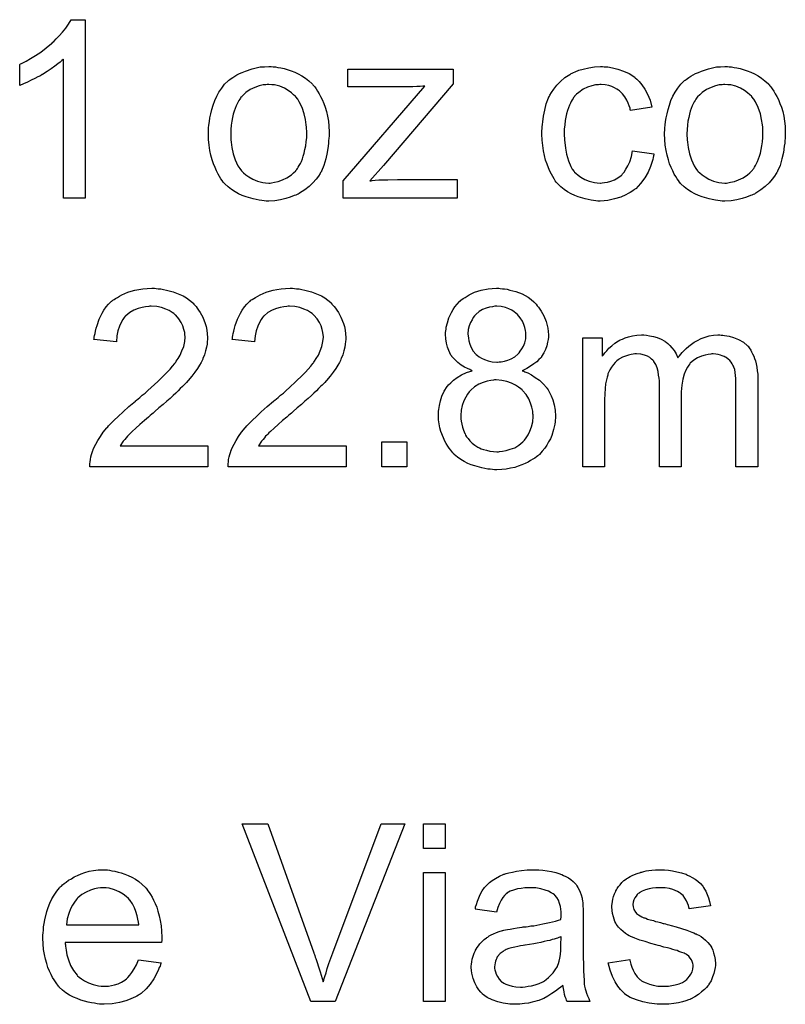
# Model space of a CAD drawing. Extents: x -2 to 8.5, y -2.9 to 5.2.
# Tile 174 of 207: x 4.816 to 5.161, y 2.696 to 3.14. Entities that reach past the tile are written whole.
import ezdxf

# ---------------------------------------------------------------- set-up
doc = ezdxf.new("R2010")
doc.units = 0
doc.layers.add('acc-ni-360-20-out-a_document', color=1, linetype='CONTINUOUS')

msp = doc.modelspace()

# ---------------------------------------------------------------- linework, layer by layer
at = {"layer": 'acc-ni-360-20-out-a_document', "color": 1}
for points in [[(4.845695, 3.059366), (4.83586, 3.059366), (4.83586, 3.12196), (4.835745, 3.121844), (4.835166, 3.121381), (4.834472, 3.120687), (4.833315, 3.119877), (4.832042, 3.118836), (4.830422, 3.117679), (4.828571, 3.116406), (4.826489, 3.115134), (4.826373, 3.115134), (4.826257, 3.115018), (4.825563, 3.114555), (4.824406, 3.113977), (4.823018, 3.113282), (4.821398, 3.112472), (4.819662, 3.111663), (4.817927, 3.110853), (4.816191, 3.110159), (4.816191, 3.119646), (4.816307, 3.119646), (4.816538, 3.119877), (4.817001, 3.119993), (4.81758, 3.12034), (4.818274, 3.120687), (4.819084, 3.12115), (4.821051, 3.122307), (4.823365, 3.12358), (4.825679, 3.1252), (4.828109, 3.127051), (4.830538, 3.129018), (4.830654, 3.129133), (4.83077, 3.129249), (4.831117, 3.129596), (4.831579, 3.129943), (4.832621, 3.1311), (4.834009, 3.132489), (4.835398, 3.134108), (4.836902, 3.13596), (4.838174, 3.137811), (4.839331, 3.139778), (4.845695, 3.139778), (4.845695, 3.059366)], [(4.930272, 3.118605), (4.931313, 3.118489), (4.93247, 3.118258), (4.933743, 3.118026), (4.935247, 3.117795), (4.938371, 3.116753), (4.93999, 3.116175), (4.94161, 3.115365), (4.94323, 3.114555), (4.94485, 3.113398), (4.946354, 3.112241), (4.947858, 3.110853), (4.947974, 3.110737), (4.948205, 3.110506), (4.948552, 3.110043), (4.949015, 3.109464), (4.949593, 3.108655), (4.950288, 3.107613), (4.950982, 3.106456), (4.951676, 3.105184), (4.95237, 3.103795), (4.953065, 3.10206), (4.953759, 3.100324), (4.954337, 3.098357), (4.9548, 3.096275), (4.955147, 3.094076), (4.955378, 3.091762), (4.955494, 3.089217), (4.955494, 3.089101), (4.955494, 3.088754), (4.955494, 3.088176), (4.955494, 3.087366), (4.955378, 3.08644), (4.955263, 3.085283), (4.955263, 3.084126), (4.955031, 3.082853), (4.954684, 3.079961), (4.95399, 3.077068), (4.95318, 3.074176), (4.952023, 3.071515), (4.952023, 3.071399), (4.951908, 3.071283), (4.951676, 3.070936), (4.951445, 3.070474), (4.950635, 3.069316), (4.949593, 3.067928), (4.948205, 3.066308), (4.94647, 3.064689), (4.944503, 3.063069), (4.942189, 3.061565), (4.942073, 3.061565), (4.941957, 3.061449), (4.94161, 3.061218), (4.941032, 3.060986), (4.940453, 3.060755), (4.939759, 3.060523), (4.938024, 3.059829), (4.936057, 3.059251), (4.933627, 3.058672), (4.931082, 3.058209), (4.928305, 3.058094), (4.927148, 3.058094), (4.926222, 3.058209), (4.925181, 3.058325), (4.924024, 3.058556), (4.922635, 3.058788), (4.921247, 3.059019), (4.918123, 3.059945), (4.916388, 3.060639), (4.914768, 3.061333), (4.913148, 3.062259), (4.911528, 3.0633), (4.910024, 3.064457), (4.90852, 3.065845), (4.908404, 3.065961), (4.908173, 3.066193), (4.907826, 3.066655), (4.907363, 3.067349), (4.906784, 3.068159), (4.906206, 3.069085), (4.905512, 3.070242), (4.904818, 3.07163), (4.904123, 3.073135), (4.903429, 3.07487), (4.902851, 3.076721), (4.902272, 3.078688), (4.901809, 3.080886), (4.901462, 3.0832), (4.901231, 3.085746), (4.901115, 3.088407), (4.901115, 3.088638), (4.901115, 3.089101), (4.901231, 3.089911), (4.901231, 3.091068), (4.901347, 3.092341), (4.901578, 3.093961), (4.901809, 3.09558), (4.902272, 3.097432), (4.902735, 3.099283), (4.903314, 3.10125), (4.904008, 3.103332), (4.904933, 3.105299), (4.905859, 3.10715), (4.907132, 3.109001), (4.908404, 3.110737), (4.910024, 3.112241), (4.91014, 3.112357), (4.910371, 3.112473), (4.910834, 3.11282), (4.911413, 3.113282), (4.912107, 3.113745), (4.913032, 3.114324), (4.913958, 3.114902), (4.915115, 3.115481), (4.916388, 3.116059), (4.917776, 3.116638), (4.9209, 3.117679), (4.924487, 3.118489), (4.926338, 3.118605), (4.928305, 3.11872), (4.929462, 3.11872), (4.930272, 3.118605)], [(5.079293, 3.118605), (5.079987, 3.118605), (5.080913, 3.118489), (5.083111, 3.118142), (5.085541, 3.117563), (5.088086, 3.116638), (5.090632, 3.115481), (5.093061, 3.113861), (5.093177, 3.113861), (5.093293, 3.11363), (5.093987, 3.112935), (5.095028, 3.111894), (5.096301, 3.11039), (5.097574, 3.108539), (5.098846, 3.106225), (5.100003, 3.103564), (5.100813, 3.10044), (5.09121, 3.098936), (5.09121, 3.099051), (5.091095, 3.099167), (5.090979, 3.099861), (5.090632, 3.100903), (5.090053, 3.102175), (5.089475, 3.103564), (5.088549, 3.105068), (5.087508, 3.106456), (5.086351, 3.107613), (5.086235, 3.107729), (5.085772, 3.108076), (5.084962, 3.108539), (5.084037, 3.109117), (5.082764, 3.109696), (5.081376, 3.110159), (5.079756, 3.110506), (5.07802, 3.110621), (5.077326, 3.110621), (5.076748, 3.110506), (5.075475, 3.11039), (5.07374, 3.109927), (5.071888, 3.109349), (5.069806, 3.108423), (5.067839, 3.107035), (5.066913, 3.106225), (5.065988, 3.105299), (5.065988, 3.105184), (5.065756, 3.105068), (5.065525, 3.104721), (5.065293, 3.104258), (5.064946, 3.103679), (5.064484, 3.102985), (5.064136, 3.102175), (5.063674, 3.10125), (5.063211, 3.100093), (5.062864, 3.09882), (5.062401, 3.097432), (5.062054, 3.095927), (5.061823, 3.094308), (5.061591, 3.092456), (5.06136, 3.09049), (5.06136, 3.088407), (5.06136, 3.088291), (5.06136, 3.087944), (5.06136, 3.08725), (5.061475, 3.086556), (5.061475, 3.085515), (5.061591, 3.084473), (5.061938, 3.081928), (5.062401, 3.079151), (5.063211, 3.076258), (5.064252, 3.073713), (5.064946, 3.07244), (5.065756, 3.071399), (5.065988, 3.071168), (5.066566, 3.070589), (5.067608, 3.069779), (5.06888, 3.068854), (5.070616, 3.067812), (5.072583, 3.067003), (5.074897, 3.066424), (5.076169, 3.066308), (5.077442, 3.066193), (5.077673, 3.066193), (5.078368, 3.066308), (5.079525, 3.066424), (5.080797, 3.066655), (5.082301, 3.067003), (5.083921, 3.067697), (5.085541, 3.068507), (5.087045, 3.069664), (5.087276, 3.069779), (5.087624, 3.070358), (5.088318, 3.071168), (5.089128, 3.07244), (5.089938, 3.073945), (5.090863, 3.075796), (5.091557, 3.07811), (5.09202, 3.080655), (5.101739, 3.079382), (5.101739, 3.079267), (5.101623, 3.07892), (5.101508, 3.078457), (5.101392, 3.077763), (5.10116, 3.076837), (5.100929, 3.075911), (5.100119, 3.073597), (5.099078, 3.071168), (5.097574, 3.068507), (5.095723, 3.065961), (5.094681, 3.064804), (5.093524, 3.063647), (5.093409, 3.063532), (5.093177, 3.063416), (5.09283, 3.063184), (5.092367, 3.062837), (5.091789, 3.062374), (5.090979, 3.061912), (5.090053, 3.061449), (5.089128, 3.06087), (5.086814, 3.059829), (5.084037, 3.059019), (5.081029, 3.058325), (5.079293, 3.058209), (5.077558, 3.058094), (5.076401, 3.058094), (5.075591, 3.058209), (5.07455, 3.058325), (5.073392, 3.058556), (5.07212, 3.058788), (5.070731, 3.059019), (5.067608, 3.059945), (5.066103, 3.060639), (5.064484, 3.061333), (5.062864, 3.062259), (5.06136, 3.0633), (5.059856, 3.064457), (5.058467, 3.065845), (5.058351, 3.065961), (5.05812, 3.066193), (5.057773, 3.066655), (5.05731, 3.067234), (5.056847, 3.068044), (5.056153, 3.069085), (5.055575, 3.070242), (5.054881, 3.071515), (5.054186, 3.073019), (5.053608, 3.074754), (5.052914, 3.07649), (5.052451, 3.078573), (5.051988, 3.080655), (5.051641, 3.083085), (5.051409, 3.085515), (5.051294, 3.088176), (5.051294, 3.088291), (5.051294, 3.088638), (5.051294, 3.089101), (5.051294, 3.089795), (5.051409, 3.090605), (5.051409, 3.091531), (5.051525, 3.092572), (5.051641, 3.093729), (5.051988, 3.096275), (5.052566, 3.099051), (5.053261, 3.101828), (5.054302, 3.104605), (5.054302, 3.104721), (5.054418, 3.104952), (5.054649, 3.105299), (5.054881, 3.105762), (5.055575, 3.107035), (5.056616, 3.108539), (5.058004, 3.110274), (5.059624, 3.11201), (5.061591, 3.113745), (5.063789, 3.115134), (5.063905, 3.115134), (5.064136, 3.115249), (5.064484, 3.115481), (5.064946, 3.115712), (5.065525, 3.115944), (5.066219, 3.116291), (5.067955, 3.116985), (5.069922, 3.117563), (5.072351, 3.118142), (5.074897, 3.118605), (5.077673, 3.11872), (5.078599, 3.11872), (5.079293, 3.118605)], [(5.135639, 3.118605), (5.13668, 3.118489), (5.137837, 3.118258), (5.13911, 3.118026), (5.140614, 3.117795), (5.143738, 3.116753), (5.145358, 3.116175), (5.146978, 3.115365), (5.148597, 3.114555), (5.150217, 3.113398), (5.151721, 3.112241), (5.153225, 3.110853), (5.153341, 3.110737), (5.153573, 3.110506), (5.15392, 3.110043), (5.154382, 3.109464), (5.154961, 3.108655), (5.155655, 3.107613), (5.156349, 3.106456), (5.157044, 3.105184), (5.157738, 3.103795), (5.158432, 3.10206), (5.159126, 3.100324), (5.159705, 3.098357), (5.160167, 3.096275), (5.160515, 3.094076), (5.160746, 3.091762), (5.160862, 3.089217), (5.160862, 3.089101), (5.160862, 3.088754), (5.160862, 3.088176), (5.160862, 3.087366), (5.160746, 3.08644), (5.16063, 3.085283), (5.16063, 3.084126), (5.160399, 3.082853), (5.160052, 3.079961), (5.159358, 3.077068), (5.158548, 3.074176), (5.157391, 3.071515), (5.157391, 3.071399), (5.157275, 3.071283), (5.157044, 3.070936), (5.156812, 3.070474), (5.156002, 3.069316), (5.154961, 3.067928), (5.153573, 3.066308), (5.151837, 3.064689), (5.14987, 3.063069), (5.147556, 3.061565), (5.14744, 3.061565), (5.147325, 3.061449), (5.146978, 3.061218), (5.146399, 3.060986), (5.145821, 3.060755), (5.145127, 3.060523), (5.143391, 3.059829), (5.141424, 3.059251), (5.138994, 3.058672), (5.136449, 3.058209), (5.133672, 3.058094), (5.132515, 3.058094), (5.13159, 3.058209), (5.130548, 3.058325), (5.129391, 3.058556), (5.128003, 3.058788), (5.126614, 3.059019), (5.123491, 3.059945), (5.121755, 3.060639), (5.120135, 3.061333), (5.118516, 3.062259), (5.116896, 3.0633), (5.115392, 3.064457), (5.113887, 3.065845), (5.113772, 3.065961), (5.11354, 3.066193), (5.113193, 3.066655), (5.11273, 3.06735), (5.112152, 3.06816), (5.111574, 3.069085), (5.110879, 3.070242), (5.110185, 3.071631), (5.109491, 3.073135), (5.108797, 3.07487), (5.108218, 3.076721), (5.10764, 3.078688), (5.107177, 3.080887), (5.10683, 3.0832), (5.106598, 3.085746), (5.106483, 3.088407), (5.106483, 3.088638), (5.106483, 3.089101), (5.106598, 3.089911), (5.106598, 3.091068), (5.106714, 3.092341), (5.106945, 3.093961), (5.107177, 3.09558), (5.10764, 3.097432), (5.108102, 3.099283), (5.108681, 3.10125), (5.109375, 3.103332), (5.110301, 3.105299), (5.111226, 3.10715), (5.112499, 3.109002), (5.113772, 3.110737), (5.115392, 3.112241), (5.115507, 3.112357), (5.115739, 3.112473), (5.116202, 3.11282), (5.11678, 3.113282), (5.117474, 3.113745), (5.1184, 3.114324), (5.119325, 3.114902), (5.120482, 3.115481), (5.121755, 3.116059), (5.123144, 3.116638), (5.126267, 3.117679), (5.129854, 3.118489), (5.131705, 3.118605), (5.133672, 3.11872), (5.134829, 3.11872), (5.135639, 3.118605)], [(5.011377, 3.110853), (4.979907, 3.07406), (4.973775, 3.067234), (4.974469, 3.067234), (4.974932, 3.06735), (4.976204, 3.067465), (4.977824, 3.067581), (4.979791, 3.067581), (4.981874, 3.067697), (4.98627, 3.067812), (5.013113, 3.067812), (5.013113, 3.059366), (4.961742, 3.059366), (4.961742, 3.067234), (4.99865, 3.109811), (4.997609, 3.109811), (4.996452, 3.109696), (4.994948, 3.109696), (4.993212, 3.10958), (4.991361, 3.10958), (4.989394, 3.109464), (4.96394, 3.109464), (4.96394, 3.117448), (5.011377, 3.117448), (5.011377, 3.110853)], [(4.928305, 3.110621), (4.92761, 3.110621), (4.927032, 3.110506), (4.925759, 3.11039), (4.924024, 3.109927), (4.922057, 3.109233), (4.919974, 3.108307), (4.918007, 3.106919), (4.916966, 3.105993), (4.916041, 3.105068), (4.916041, 3.104952), (4.915809, 3.104836), (4.915578, 3.104489), (4.915231, 3.104026), (4.914883, 3.103448), (4.914536, 3.102754), (4.914074, 3.101828), (4.913611, 3.100903), (4.913148, 3.099746), (4.912685, 3.098589), (4.912338, 3.0972), (4.911991, 3.095696), (4.911644, 3.094076), (4.911413, 3.092341), (4.911297, 3.090374), (4.911181, 3.088407), (4.911181, 3.088291), (4.911181, 3.087944), (4.911181, 3.087366), (4.911297, 3.086556), (4.911297, 3.08563), (4.911413, 3.084589), (4.91176, 3.082159), (4.912338, 3.079382), (4.913264, 3.076606), (4.914421, 3.073945), (4.915231, 3.072787), (4.916041, 3.071631), (4.916156, 3.071631), (4.916272, 3.071399), (4.916966, 3.070821), (4.918007, 3.069895), (4.919396, 3.068969), (4.921131, 3.067928), (4.923214, 3.067003), (4.925644, 3.066424), (4.926916, 3.066308), (4.928305, 3.066193), (4.928999, 3.066193), (4.929577, 3.066308), (4.93085, 3.06654), (4.932586, 3.066887), (4.934437, 3.067581), (4.936519, 3.068507), (4.938486, 3.069895), (4.939528, 3.070821), (4.940453, 3.071746), (4.940569, 3.071862), (4.940685, 3.071978), (4.940916, 3.072325), (4.941263, 3.072787), (4.94161, 3.073366), (4.942073, 3.07406), (4.942536, 3.074986), (4.942999, 3.075911), (4.943461, 3.077068), (4.943809, 3.078341), (4.944271, 3.079729), (4.944618, 3.081234), (4.944966, 3.082969), (4.945197, 3.084705), (4.945428, 3.086671), (4.945428, 3.088754), (4.945428, 3.08887), (4.945428, 3.089217), (4.945428, 3.089795), (4.945313, 3.09049), (4.945313, 3.091415), (4.945197, 3.092456), (4.94485, 3.094886), (4.944271, 3.097432), (4.943346, 3.100208), (4.942073, 3.102754), (4.941379, 3.104026), (4.940453, 3.105068), (4.940453, 3.105184), (4.940222, 3.105299), (4.939528, 3.105993), (4.938486, 3.106803), (4.937098, 3.107845), (4.935362, 3.108886), (4.93328, 3.109811), (4.930966, 3.11039), (4.929693, 3.110506), (4.928305, 3.110621)], [(5.133672, 3.110621), (5.132978, 3.110621), (5.1324, 3.110506), (5.131127, 3.11039), (5.129391, 3.109927), (5.127424, 3.109233), (5.125342, 3.108307), (5.123375, 3.106919), (5.122334, 3.105993), (5.121408, 3.105068), (5.121408, 3.104952), (5.121177, 3.104836), (5.120945, 3.104489), (5.120598, 3.104026), (5.120251, 3.103448), (5.119904, 3.102754), (5.119441, 3.101828), (5.118978, 3.100903), (5.118516, 3.099746), (5.118053, 3.098589), (5.117706, 3.0972), (5.117359, 3.095696), (5.117011, 3.094076), (5.11678, 3.092341), (5.116664, 3.090374), (5.116549, 3.088407), (5.116549, 3.088291), (5.116549, 3.087944), (5.116549, 3.087366), (5.116664, 3.086556), (5.116664, 3.08563), (5.11678, 3.084589), (5.117127, 3.082159), (5.117706, 3.079382), (5.118631, 3.076606), (5.119788, 3.073945), (5.120598, 3.072787), (5.121408, 3.071631), (5.121524, 3.071631), (5.121639, 3.071399), (5.122334, 3.070821), (5.123375, 3.069895), (5.124763, 3.068969), (5.126499, 3.067928), (5.128581, 3.067003), (5.131011, 3.066424), (5.132284, 3.066308), (5.133672, 3.066193), (5.134366, 3.066193), (5.134945, 3.066308), (5.136218, 3.06654), (5.137953, 3.066887), (5.139804, 3.067581), (5.141887, 3.068507), (5.143854, 3.069895), (5.144895, 3.070821), (5.145821, 3.071746), (5.145936, 3.071862), (5.146052, 3.071978), (5.146283, 3.072325), (5.146631, 3.072787), (5.146978, 3.073366), (5.14744, 3.07406), (5.147903, 3.074986), (5.148366, 3.075911), (5.148829, 3.077068), (5.149176, 3.078341), (5.149639, 3.079729), (5.149986, 3.081234), (5.150333, 3.082969), (5.150564, 3.084705), (5.150796, 3.086671), (5.150796, 3.088754), (5.150796, 3.08887), (5.150796, 3.089217), (5.150796, 3.089795), (5.15068, 3.09049), (5.15068, 3.091415), (5.150564, 3.092456), (5.150217, 3.094886), (5.149639, 3.097432), (5.148713, 3.100208), (5.14744, 3.102754), (5.146746, 3.104026), (5.145821, 3.105068), (5.145821, 3.105184), (5.145589, 3.105299), (5.144895, 3.105993), (5.143854, 3.106803), (5.142465, 3.107845), (5.14073, 3.108886), (5.138647, 3.109811), (5.136333, 3.11039), (5.135061, 3.110506), (5.133672, 3.110621)], [(4.877628, 3.018709), (4.878554, 3.018593), (4.879711, 3.018478), (4.880983, 3.018246), (4.882256, 3.018015), (4.885264, 3.017205), (4.888273, 3.016048), (4.889777, 3.015354), (4.891281, 3.014544), (4.892669, 3.013503), (4.893942, 3.012346), (4.894057, 3.01223), (4.894289, 3.012114), (4.89452, 3.011651), (4.894983, 3.011189), (4.895562, 3.01061), (4.89614, 3.0098), (4.896719, 3.00899), (4.897413, 3.007949), (4.89857, 3.005751), (4.899727, 3.002974), (4.90019, 3.001586), (4.900421, 2.999966), (4.900652, 2.998346), (4.900768, 2.99661), (4.900768, 2.996379), (4.900768, 2.995801), (4.900652, 2.994875), (4.900537, 2.993602), (4.900305, 2.992214), (4.899842, 2.990594), (4.89938, 2.988859), (4.898685, 2.987123), (4.89857, 2.986892), (4.898338, 2.986313), (4.897876, 2.985388), (4.897181, 2.984115), (4.896256, 2.982727), (4.895099, 2.980991), (4.89371, 2.979256), (4.892091, 2.977289), (4.891859, 2.977057), (4.891281, 2.976363), (4.890702, 2.975785), (4.890124, 2.975206), (4.88943, 2.974512), (4.888504, 2.973586), (4.887578, 2.972661), (4.886421, 2.971619), (4.885264, 2.970462), (4.883876, 2.96919), (4.882372, 2.967917), (4.880752, 2.966413), (4.878901, 2.964909), (4.87705, 2.963289), (4.876934, 2.963173), (4.876703, 2.962942), (4.87624, 2.962595), (4.875661, 2.962132), (4.874967, 2.961438), (4.874157, 2.960744), (4.872306, 2.959239), (4.870339, 2.957504), (4.868488, 2.955768), (4.866868, 2.954264), (4.866174, 2.953686), (4.865595, 2.953107), (4.86548, 2.952992), (4.865132, 2.952644), (4.86467, 2.952182), (4.864091, 2.951488), (4.863513, 2.950678), (4.862819, 2.949868), (4.86143, 2.947901), (4.900884, 2.947901), (4.900884, 2.938413), (4.847778, 2.938413), (4.847778, 2.938529), (4.847778, 2.938992), (4.847778, 2.939686), (4.847893, 2.940612), (4.848009, 2.941653), (4.84824, 2.94281), (4.848472, 2.943967), (4.848935, 2.94524), (4.848935, 2.945355), (4.84905, 2.945471), (4.849282, 2.946165), (4.849744, 2.947207), (4.850439, 2.948595), (4.851364, 2.950215), (4.852521, 2.952066), (4.853794, 2.953917), (4.855414, 2.955884), (4.855414, 2.956), (4.855645, 2.956115), (4.856224, 2.95681), (4.857265, 2.957851), (4.858769, 2.959355), (4.860505, 2.961091), (4.862703, 2.963173), (4.865364, 2.965487), (4.868256, 2.967917), (4.868372, 2.968033), (4.868835, 2.96838), (4.869529, 2.968958), (4.870339, 2.969652), (4.87138, 2.970578), (4.872653, 2.971619), (4.873926, 2.972776), (4.87543, 2.974049), (4.878322, 2.976826), (4.881215, 2.979603), (4.882603, 2.980991), (4.883876, 2.982379), (4.885033, 2.983652), (4.885958, 2.984925), (4.885958, 2.985041), (4.88619, 2.985156), (4.886421, 2.985503), (4.886653, 2.985966), (4.887463, 2.987239), (4.888388, 2.988743), (4.889198, 2.990594), (4.890008, 2.992561), (4.890471, 2.994759), (4.890702, 2.996842), (4.890702, 2.996958), (4.890702, 2.997073), (4.890587, 2.997767), (4.890471, 2.998925), (4.890124, 3.000197), (4.889661, 3.001817), (4.888851, 3.003437), (4.88781, 3.005057), (4.886421, 3.006676), (4.88619, 3.006908), (4.885611, 3.007371), (4.884801, 3.007949), (4.883529, 3.008759), (4.881909, 3.009453), (4.880058, 3.010147), (4.877859, 3.01061), (4.87543, 3.010726), (4.874736, 3.010726), (4.874273, 3.01061), (4.872884, 3.010494), (4.871265, 3.010147), (4.869529, 3.009685), (4.867562, 3.008875), (4.865711, 3.007833), (4.863975, 3.006445), (4.863744, 3.006214), (4.863281, 3.005635), (4.862587, 3.004709), (4.861893, 3.003321), (4.861083, 3.001701), (4.860389, 2.999619), (4.859926, 2.997305), (4.859695, 2.994644), (4.849629, 2.995685), (4.849629, 2.995801), (4.849744, 2.996148), (4.849744, 2.996726), (4.84986, 2.997536), (4.850092, 2.998462), (4.850323, 2.999503), (4.85067, 3.000776), (4.851017, 3.002048), (4.851943, 3.004825), (4.853331, 3.007602), (4.854141, 3.00899), (4.855182, 3.010379), (4.856224, 3.011651), (4.857381, 3.012809), (4.857496, 3.012924), (4.857728, 3.01304), (4.858075, 3.013387), (4.858653, 3.013734), (4.859347, 3.014197), (4.860157, 3.01466), (4.861083, 3.015238), (4.86224, 3.015817), (4.863513, 3.016395), (4.864901, 3.016974), (4.866405, 3.017436), (4.868025, 3.017899), (4.869761, 3.018246), (4.871612, 3.018593), (4.873579, 3.018709), (4.875661, 3.018825), (4.876818, 3.018825), (4.877628, 3.018709)], [(4.939875, 3.018709), (4.9408, 3.018594), (4.941957, 3.018478), (4.94323, 3.018247), (4.944503, 3.018015), (4.947511, 3.017205), (4.950519, 3.016048), (4.952023, 3.015354), (4.953527, 3.014544), (4.954916, 3.013503), (4.956188, 3.012346), (4.956304, 3.01223), (4.956535, 3.012114), (4.956767, 3.011652), (4.95723, 3.011189), (4.957808, 3.01061), (4.958387, 3.0098), (4.958965, 3.00899), (4.959659, 3.007949), (4.960816, 3.005751), (4.961973, 3.002974), (4.962436, 3.001586), (4.962668, 2.999966), (4.962899, 2.998346), (4.963015, 2.996611), (4.963015, 2.996379), (4.963015, 2.995801), (4.962899, 2.994875), (4.962783, 2.993602), (4.962552, 2.992214), (4.962089, 2.990594), (4.961626, 2.988859), (4.960932, 2.987123), (4.960816, 2.986892), (4.960585, 2.986313), (4.960122, 2.985388), (4.959428, 2.984115), (4.958502, 2.982727), (4.957345, 2.980991), (4.955957, 2.979256), (4.954337, 2.977289), (4.954106, 2.977057), (4.953527, 2.976363), (4.952949, 2.975785), (4.95237, 2.975206), (4.951676, 2.974512), (4.950751, 2.973586), (4.949825, 2.972661), (4.948668, 2.971619), (4.947511, 2.970462), (4.946123, 2.96919), (4.944618, 2.967917), (4.942999, 2.966413), (4.941147, 2.964909), (4.939296, 2.963289), (4.939181, 2.963173), (4.938949, 2.962942), (4.938486, 2.962595), (4.937908, 2.962132), (4.937214, 2.961438), (4.936404, 2.960744), (4.934552, 2.95924), (4.932586, 2.957504), (4.930734, 2.955769), (4.929115, 2.954264), (4.92842, 2.953686), (4.927842, 2.953107), (4.927726, 2.952992), (4.927379, 2.952645), (4.926916, 2.952182), (4.926338, 2.951488), (4.925759, 2.950678), (4.925065, 2.949868), (4.923677, 2.947901), (4.96313, 2.947901), (4.96313, 2.938414), (4.910024, 2.938414), (4.910024, 2.938529), (4.910024, 2.938992), (4.910024, 2.939686), (4.91014, 2.940612), (4.910256, 2.941653), (4.910487, 2.94281), (4.910718, 2.943967), (4.911181, 2.94524), (4.911181, 2.945356), (4.911297, 2.945471), (4.911528, 2.946165), (4.911991, 2.947207), (4.912685, 2.948595), (4.913611, 2.950215), (4.914768, 2.952066), (4.916041, 2.953917), (4.91766, 2.955884), (4.91766, 2.956), (4.917892, 2.956116), (4.91847, 2.95681), (4.919511, 2.957851), (4.921016, 2.959355), (4.922751, 2.961091), (4.924949, 2.963173), (4.92761, 2.965487), (4.930503, 2.967917), (4.930619, 2.968033), (4.931082, 2.96838), (4.931776, 2.968958), (4.932586, 2.969653), (4.933627, 2.970578), (4.9349, 2.971619), (4.936172, 2.972776), (4.937676, 2.974049), (4.940569, 2.976826), (4.943461, 2.979603), (4.94485, 2.980991), (4.946123, 2.98238), (4.947279, 2.983652), (4.948205, 2.984925), (4.948205, 2.985041), (4.948436, 2.985156), (4.948668, 2.985503), (4.948899, 2.985966), (4.949709, 2.987239), (4.950635, 2.988743), (4.951445, 2.990594), (4.952255, 2.992561), (4.952717, 2.994759), (4.952949, 2.996842), (4.952949, 2.996958), (4.952949, 2.997073), (4.952833, 2.997768), (4.952717, 2.998925), (4.95237, 3.000197), (4.951908, 3.001817), (4.951098, 3.003437), (4.950056, 3.005057), (4.948668, 3.006677), (4.948436, 3.006908), (4.947858, 3.007371), (4.947048, 3.007949), (4.945775, 3.008759), (4.944156, 3.009453), (4.942304, 3.010148), (4.940106, 3.01061), (4.937676, 3.010726), (4.936982, 3.010726), (4.936519, 3.01061), (4.935131, 3.010495), (4.933511, 3.010148), (4.931776, 3.009685), (4.929809, 3.008875), (4.927958, 3.007834), (4.926222, 3.006445), (4.925991, 3.006214), (4.925528, 3.005635), (4.924834, 3.00471), (4.92414, 3.003321), (4.92333, 3.001701), (4.922635, 2.999619), (4.922173, 2.997305), (4.921941, 2.994644), (4.911875, 2.995685), (4.911875, 2.995801), (4.911991, 2.996148), (4.911991, 2.996726), (4.912107, 2.997536), (4.912338, 2.998462), (4.912569, 2.999503), (4.912917, 3.000776), (4.913264, 3.002048), (4.914189, 3.004825), (4.915578, 3.007602), (4.916388, 3.00899), (4.917429, 3.010379), (4.91847, 3.011652), (4.919627, 3.012809), (4.919743, 3.012924), (4.919974, 3.01304), (4.920321, 3.013387), (4.9209, 3.013734), (4.921594, 3.014197), (4.922404, 3.01466), (4.92333, 3.015238), (4.924487, 3.015817), (4.925759, 3.016395), (4.927148, 3.016974), (4.928652, 3.017437), (4.930272, 3.017899), (4.932007, 3.018247), (4.933858, 3.018594), (4.935825, 3.018709), (4.937908, 3.018825), (4.939065, 3.018825), (4.939875, 3.018709)], [(5.03255, 3.018709), (5.033476, 3.018594), (5.034517, 3.018478), (5.035674, 3.018362), (5.036831, 3.018015), (5.039608, 3.017321), (5.042385, 3.01628), (5.043773, 3.015585), (5.045162, 3.014776), (5.046434, 3.013734), (5.047707, 3.012693), (5.047823, 3.012577), (5.047939, 3.012461), (5.048286, 3.012114), (5.048748, 3.011652), (5.049211, 3.010957), (5.04979, 3.010263), (5.050947, 3.008528), (5.052104, 3.006329), (5.053145, 3.003784), (5.053955, 3.000892), (5.054071, 2.999387), (5.054186, 2.997768), (5.054186, 2.997652), (5.054186, 2.997536), (5.054186, 2.996842), (5.054071, 2.995801), (5.053839, 2.994528), (5.053492, 2.992908), (5.052914, 2.991288), (5.052219, 2.989669), (5.051178, 2.988049), (5.051062, 2.987817), (5.0506, 2.987355), (5.049905, 2.98666), (5.04898, 2.985735), (5.047707, 2.984693), (5.046203, 2.983652), (5.044467, 2.982611), (5.042385, 2.981685), (5.042501, 2.981685), (5.042732, 2.98157), (5.043079, 2.981454), (5.043542, 2.981222), (5.04493, 2.980644), (5.04655, 2.979834), (5.048286, 2.978677), (5.050137, 2.977404), (5.051872, 2.975785), (5.053492, 2.973933), (5.053492, 2.973818), (5.053608, 2.973702), (5.054071, 2.973008), (5.054765, 2.971851), (5.055459, 2.970347), (5.056153, 2.968495), (5.056847, 2.966297), (5.05731, 2.963867), (5.057426, 2.961206), (5.057426, 2.961091), (5.057426, 2.960744), (5.057426, 2.960165), (5.05731, 2.959471), (5.057194, 2.958661), (5.057079, 2.95762), (5.056847, 2.956463), (5.0565, 2.95519), (5.05569, 2.952529), (5.055112, 2.951025), (5.054302, 2.949636), (5.053492, 2.948132), (5.052566, 2.946744), (5.051409, 2.945356), (5.050137, 2.943967), (5.050021, 2.943851), (5.04979, 2.94362), (5.049443, 2.943273), (5.048864, 2.942926), (5.048054, 2.942347), (5.047244, 2.941769), (5.046203, 2.94119), (5.045046, 2.940496), (5.043773, 2.939802), (5.042269, 2.939223), (5.040649, 2.938645), (5.03903, 2.938066), (5.037178, 2.937719), (5.035212, 2.937372), (5.033245, 2.937141), (5.031046, 2.937025), (5.029889, 2.937025), (5.029079, 2.937141), (5.028038, 2.937256), (5.026881, 2.937372), (5.025608, 2.937604), (5.02422, 2.937951), (5.021096, 2.938761), (5.019476, 2.939339), (5.017972, 2.939918), (5.016352, 2.940727), (5.014733, 2.941653), (5.013229, 2.942694), (5.01184, 2.943967), (5.011724, 2.944083), (5.011493, 2.944314), (5.011146, 2.944661), (5.010683, 2.94524), (5.01022, 2.945934), (5.009526, 2.946744), (5.008948, 2.947669), (5.008253, 2.948827), (5.007559, 2.949983), (5.006981, 2.951372), (5.005824, 2.954264), (5.005361, 2.956), (5.005014, 2.957735), (5.004782, 2.959587), (5.004667, 2.961438), (5.004667, 2.961553), (5.004667, 2.961785), (5.004667, 2.962248), (5.004782, 2.962711), (5.004782, 2.963405), (5.004898, 2.964215), (5.00513, 2.966066), (5.005592, 2.968148), (5.006287, 2.970231), (5.007328, 2.972429), (5.0086, 2.974512), (5.0086, 2.974628), (5.008832, 2.974743), (5.009295, 2.975322), (5.01022, 2.976247), (5.011493, 2.977404), (5.013113, 2.978561), (5.01508, 2.979834), (5.017278, 2.980875), (5.019939, 2.981685), (5.019823, 2.981685), (5.019708, 2.981801), (5.019361, 2.981917), (5.018898, 2.982148), (5.017856, 2.982611), (5.016468, 2.983305), (5.014964, 2.984231), (5.01346, 2.985388), (5.012072, 2.98666), (5.010799, 2.988049), (5.010683, 2.98828), (5.010336, 2.988743), (5.009873, 2.989669), (5.00941, 2.990826), (5.008832, 2.99233), (5.008369, 2.994065), (5.008022, 2.996032), (5.007906, 2.998115), (5.007906, 2.99823), (5.007906, 2.998462), (5.007906, 2.998925), (5.008022, 2.999619), (5.008138, 3.000313), (5.008253, 3.001239), (5.008716, 3.003206), (5.00941, 3.005519), (5.010567, 3.007949), (5.011262, 3.009222), (5.012072, 3.010495), (5.013113, 3.011652), (5.014154, 3.012809), (5.01427, 3.012924), (5.014501, 3.01304), (5.014848, 3.013387), (5.015311, 3.013734), (5.01589, 3.014197), (5.016699, 3.01466), (5.017625, 3.015238), (5.018551, 3.015817), (5.019708, 3.016395), (5.02098, 3.016974), (5.022369, 3.017437), (5.023873, 3.017899), (5.027113, 3.018594), (5.028964, 3.018709), (5.030815, 3.018825), (5.031856, 3.018825), (5.03255, 3.018709)], [(5.031046, 3.010726), (5.030121, 3.010726), (5.029079, 3.010495), (5.027691, 3.010263), (5.026187, 3.0098), (5.024567, 3.009222), (5.023063, 3.008296), (5.021559, 3.007024), (5.021443, 3.006908), (5.02098, 3.006445), (5.020402, 3.005635), (5.019823, 3.004594), (5.019129, 3.003321), (5.018551, 3.001817), (5.018088, 3.000197), (5.017972, 2.998346), (5.017972, 2.99823), (5.017972, 2.998115), (5.018088, 2.997421), (5.018204, 2.996379), (5.018435, 2.995106), (5.018898, 2.993602), (5.019476, 2.992098), (5.020402, 2.990479), (5.021559, 2.98909), (5.021675, 2.988974), (5.022253, 2.988512), (5.023063, 2.987933), (5.024104, 2.987355), (5.025493, 2.98666), (5.027113, 2.986082), (5.028964, 2.985619), (5.031046, 2.985503), (5.031278, 2.985503), (5.031972, 2.985619), (5.033013, 2.985735), (5.034402, 2.985966), (5.035906, 2.986429), (5.03741, 2.987008), (5.03903, 2.987933), (5.040418, 2.98909), (5.040534, 2.989206), (5.040997, 2.989784), (5.041575, 2.990479), (5.042269, 2.99152), (5.042963, 2.992793), (5.043542, 2.994297), (5.044005, 2.996032), (5.04412, 2.997883), (5.04412, 2.997999), (5.04412, 2.998115), (5.04412, 2.998809), (5.043889, 2.99985), (5.043658, 3.001123), (5.043195, 3.002511), (5.042501, 3.004015), (5.041575, 3.005519), (5.040302, 3.007024), (5.040187, 3.007139), (5.039608, 3.007602), (5.038798, 3.008181), (5.037757, 3.008875), (5.036368, 3.009569), (5.034864, 3.010148), (5.033013, 3.01061), (5.031046, 3.010726)], [(5.131937, 2.997652), (5.132747, 2.997652), (5.133556, 2.997536), (5.135523, 2.997189), (5.137606, 2.996611), (5.139804, 2.995685), (5.142003, 2.994528), (5.143854, 2.992908), (5.144085, 2.992677), (5.144548, 2.991983), (5.145358, 2.990941), (5.145705, 2.990131), (5.146168, 2.989322), (5.146631, 2.98828), (5.146978, 2.987239), (5.14744, 2.986082), (5.147788, 2.984693), (5.148019, 2.983305), (5.14825, 2.981685), (5.148482, 2.980066), (5.148482, 2.978214), (5.148482, 2.938414), (5.138647, 2.938414), (5.138647, 2.974859), (5.138647, 2.974975), (5.138647, 2.97509), (5.138647, 2.975785), (5.138647, 2.976826), (5.138532, 2.978099), (5.138416, 2.979487), (5.1383, 2.980875), (5.138069, 2.982264), (5.137722, 2.983305), (5.137722, 2.983421), (5.13749, 2.983768), (5.137259, 2.984231), (5.136912, 2.984809), (5.136449, 2.985503), (5.13587, 2.986198), (5.135176, 2.986892), (5.134251, 2.987586), (5.134135, 2.987702), (5.133788, 2.987817), (5.133325, 2.988049), (5.132515, 2.988396), (5.131705, 2.988743), (5.130664, 2.988974), (5.129623, 2.98909), (5.12835, 2.989206), (5.127771, 2.989206), (5.127309, 2.98909), (5.126152, 2.988974), (5.124763, 2.988743), (5.123144, 2.988164), (5.121408, 2.98747), (5.119672, 2.986429), (5.118053, 2.985041), (5.117937, 2.984809), (5.117474, 2.984231), (5.11678, 2.983305), (5.116086, 2.981917), (5.115276, 2.980066), (5.114697, 2.977867), (5.114235, 2.975206), (5.114003, 2.972082), (5.114003, 2.938414), (5.104169, 2.938414), (5.104169, 2.976016), (5.104169, 2.976132), (5.104169, 2.976363), (5.104169, 2.976595), (5.104169, 2.977057), (5.104053, 2.97833), (5.103822, 2.979718), (5.10359, 2.981338), (5.103127, 2.982958), (5.102549, 2.984462), (5.101739, 2.985851), (5.101623, 2.985966), (5.101276, 2.986429), (5.100698, 2.986892), (5.099888, 2.987586), (5.098846, 2.988164), (5.097458, 2.988743), (5.095838, 2.98909), (5.093871, 2.989206), (5.093177, 2.989206), (5.092367, 2.98909), (5.091442, 2.988974), (5.090285, 2.988627), (5.088896, 2.98828), (5.087624, 2.987702), (5.086235, 2.987008), (5.086119, 2.986892), (5.085657, 2.986545), (5.085078, 2.986082), (5.084268, 2.985388), (5.083458, 2.984462), (5.082649, 2.983305), (5.081839, 2.982032), (5.081144, 2.980528), (5.081029, 2.980297), (5.080913, 2.979718), (5.080682, 2.978793), (5.080334, 2.97752), (5.079987, 2.975785), (5.079756, 2.973702), (5.07964, 2.971272), (5.079525, 2.968495), (5.079525, 2.938414), (5.06969, 2.938414), (5.06969, 2.996495), (5.078483, 2.996495), (5.078483, 2.988164), (5.078599, 2.988396), (5.078946, 2.988859), (5.07964, 2.989669), (5.08045, 2.990594), (5.081492, 2.991751), (5.082764, 2.992908), (5.084153, 2.994065), (5.085772, 2.995106), (5.086004, 2.995222), (5.086582, 2.995569), (5.087508, 2.995916), (5.088781, 2.996495), (5.090285, 2.996958), (5.09202, 2.997305), (5.093987, 2.997652), (5.09607, 2.997768), (5.097111, 2.997768), (5.098384, 2.997652), (5.099772, 2.997421), (5.101508, 2.997073), (5.103243, 2.996611), (5.104979, 2.995916), (5.106598, 2.994991), (5.10683, 2.994875), (5.107293, 2.994528), (5.107987, 2.99395), (5.108912, 2.993024), (5.109838, 2.991983), (5.110879, 2.99071), (5.111805, 2.989206), (5.112499, 2.98747), (5.112615, 2.987586), (5.112846, 2.987933), (5.113193, 2.988396), (5.113772, 2.98909), (5.114466, 2.9899), (5.115276, 2.99071), (5.116202, 2.991635), (5.117359, 2.992677), (5.118631, 2.993602), (5.119904, 2.994528), (5.121408, 2.995338), (5.123028, 2.996148), (5.124763, 2.996842), (5.126614, 2.997305), (5.128466, 2.997652), (5.130548, 2.997768), (5.131358, 2.997768), (5.131937, 2.997652)], [(5.030699, 2.97752), (5.030005, 2.97752), (5.029542, 2.977404), (5.02827, 2.977289), (5.02665, 2.976942), (5.024798, 2.976363), (5.022947, 2.975553), (5.02098, 2.974396), (5.019245, 2.972892), (5.019014, 2.972661), (5.018551, 2.972082), (5.017856, 2.971041), (5.017047, 2.969768), (5.016121, 2.968033), (5.015427, 2.966066), (5.014964, 2.963867), (5.014733, 2.961438), (5.014733, 2.961206), (5.014733, 2.960744), (5.014848, 2.959934), (5.014964, 2.958892), (5.015195, 2.95762), (5.015542, 2.956231), (5.016005, 2.954843), (5.016584, 2.953339), (5.016699, 2.953223), (5.016931, 2.952645), (5.017394, 2.95195), (5.018088, 2.95114), (5.018898, 2.950099), (5.019939, 2.949058), (5.021096, 2.948132), (5.022484, 2.947207), (5.022716, 2.947091), (5.023179, 2.94686), (5.023989, 2.946512), (5.02503, 2.946165), (5.026303, 2.945818), (5.027807, 2.945471), (5.029426, 2.94524), (5.031046, 2.945124), (5.03174, 2.945124), (5.032203, 2.94524), (5.033592, 2.945356), (5.035212, 2.945703), (5.037063, 2.946281), (5.03903, 2.946975), (5.040881, 2.948132), (5.042732, 2.949636), (5.042963, 2.949868), (5.043426, 2.950446), (5.044236, 2.951488), (5.045046, 2.95276), (5.045856, 2.95438), (5.046666, 2.956347), (5.047129, 2.958661), (5.04736, 2.961091), (5.04736, 2.961206), (5.04736, 2.961438), (5.04736, 2.961785), (5.047244, 2.962248), (5.047129, 2.96352), (5.046782, 2.965256), (5.046203, 2.966991), (5.045393, 2.968958), (5.044236, 2.970925), (5.042616, 2.972776), (5.042385, 2.973008), (5.041806, 2.973471), (5.040765, 2.97428), (5.039377, 2.975206), (5.037641, 2.976016), (5.035559, 2.976826), (5.033245, 2.977289), (5.030699, 2.97752)], [(4.990436, 2.938414), (4.979213, 2.938414), (4.979213, 2.949636), (4.990436, 2.949636), (4.990436, 2.938414)], [(4.958271, 2.697549), (4.947279, 2.697549), (4.916272, 2.777614), (4.927842, 2.777614), (4.948668, 2.719416), (4.948668, 2.719301), (4.948784, 2.719069), (4.948899, 2.718722), (4.949131, 2.71826), (4.949246, 2.717565), (4.949478, 2.716871), (4.950056, 2.715136), (4.950751, 2.713169), (4.951445, 2.71097), (4.952833, 2.706342), (4.952833, 2.706458), (4.952949, 2.706689), (4.953065, 2.707037), (4.95318, 2.707499), (4.953527, 2.708772), (4.954106, 2.710508), (4.954684, 2.712474), (4.955378, 2.714673), (4.956188, 2.716987), (4.957114, 2.719416), (4.978866, 2.777614), (4.989626, 2.777614), (4.958271, 2.697549)], [(5.007791, 2.766391), (4.997956, 2.766391), (4.997956, 2.777614), (5.007791, 2.777614), (5.007791, 2.766391)], [(4.855645, 2.756787), (4.856571, 2.756672), (4.857728, 2.75644), (4.859, 2.756209), (4.860505, 2.755862), (4.861893, 2.755515), (4.863513, 2.754936), (4.865017, 2.754358), (4.866637, 2.753548), (4.868256, 2.752622), (4.869876, 2.751581), (4.87138, 2.750308), (4.872769, 2.74892), (4.872884, 2.748804), (4.873116, 2.748573), (4.873463, 2.74811), (4.873926, 2.747416), (4.874504, 2.746606), (4.875083, 2.74568), (4.875777, 2.744523), (4.876471, 2.743135), (4.877165, 2.741631), (4.877859, 2.740011), (4.878438, 2.73816), (4.879016, 2.736193), (4.879479, 2.733995), (4.879826, 2.731681), (4.880058, 2.729251), (4.880173, 2.72659), (4.880173, 2.726474), (4.880173, 2.726011), (4.880173, 2.725201), (4.880058, 2.724044), (4.83667, 2.724044), (4.83667, 2.723929), (4.83667, 2.723582), (4.836786, 2.723119), (4.836786, 2.722425), (4.836902, 2.721615), (4.837133, 2.720689), (4.83748, 2.718606), (4.838174, 2.716293), (4.8391, 2.713747), (4.840373, 2.711433), (4.841993, 2.709351), (4.842108, 2.709351), (4.842224, 2.709119), (4.842918, 2.708541), (4.843959, 2.707731), (4.845348, 2.706921), (4.847199, 2.705995), (4.849282, 2.705185), (4.851596, 2.704607), (4.852868, 2.704491), (4.854257, 2.704375), (4.855182, 2.704375), (4.856224, 2.704491), (4.857496, 2.704722), (4.858885, 2.70507), (4.860505, 2.705532), (4.862009, 2.706227), (4.863513, 2.707152), (4.863628, 2.707268), (4.864207, 2.707731), (4.864901, 2.708425), (4.865711, 2.709351), (4.866637, 2.710623), (4.867678, 2.712243), (4.868719, 2.714094), (4.869645, 2.716293), (4.879826, 2.71502), (4.879826, 2.714904), (4.879711, 2.714673), (4.879595, 2.71421), (4.879364, 2.713516), (4.879016, 2.712822), (4.878669, 2.711896), (4.877744, 2.709929), (4.876587, 2.707731), (4.874967, 2.705417), (4.873116, 2.703218), (4.870802, 2.701136), (4.870686, 2.701136), (4.870455, 2.700904), (4.870108, 2.700673), (4.869645, 2.700326), (4.868951, 2.699979), (4.868256, 2.699632), (4.867331, 2.699169), (4.866289, 2.698706), (4.865132, 2.698243), (4.863975, 2.69778), (4.861083, 2.697086), (4.857843, 2.696508), (4.854257, 2.696276), (4.852984, 2.696276), (4.852174, 2.696392), (4.851133, 2.696508), (4.84986, 2.696739), (4.848472, 2.696971), (4.846968, 2.697202), (4.843728, 2.698128), (4.841993, 2.698822), (4.840373, 2.699516), (4.838637, 2.700442), (4.837017, 2.701483), (4.835513, 2.70264), (4.834009, 2.704028), (4.833894, 2.704144), (4.833662, 2.704375), (4.833315, 2.704838), (4.832852, 2.705532), (4.832274, 2.706342), (4.831695, 2.707268), (4.831001, 2.708425), (4.830307, 2.709698), (4.829613, 2.711202), (4.828918, 2.712822), (4.82834, 2.714673), (4.827761, 2.71664), (4.827299, 2.718722), (4.826952, 2.721036), (4.82672, 2.723466), (4.826604, 2.726011), (4.826604, 2.726127), (4.826604, 2.726706), (4.826604, 2.7274), (4.82672, 2.728441), (4.826836, 2.729714), (4.826952, 2.731102), (4.827183, 2.732722), (4.82753, 2.734342), (4.828456, 2.738044), (4.829034, 2.739895), (4.829728, 2.741862), (4.830654, 2.743713), (4.831695, 2.745449), (4.832852, 2.747184), (4.834125, 2.748804), (4.834241, 2.74892), (4.834472, 2.749151), (4.834935, 2.749498), (4.835513, 2.750077), (4.836208, 2.750655), (4.837133, 2.75135), (4.838174, 2.75216), (4.839447, 2.752854), (4.84072, 2.753664), (4.842224, 2.754358), (4.843844, 2.755052), (4.845579, 2.755631), (4.84743, 2.756209), (4.849397, 2.756556), (4.85148, 2.756787), (4.853678, 2.756903), (4.854835, 2.756903), (4.855645, 2.756787)], [(5.007791, 2.697549), (4.997956, 2.697549), (4.997956, 2.755631), (5.007791, 2.755631), (5.007791, 2.697549)], [(5.049905, 2.756788), (5.051641, 2.756672), (5.053608, 2.756441), (5.055575, 2.756093), (5.057542, 2.755631), (5.059393, 2.755052), (5.059624, 2.754936), (5.060203, 2.754705), (5.061013, 2.754358), (5.062054, 2.753895), (5.063211, 2.753201), (5.064368, 2.752507), (5.065409, 2.751581), (5.066335, 2.750655), (5.06645, 2.75054), (5.066682, 2.750193), (5.067029, 2.749614), (5.067492, 2.74892), (5.06807, 2.747879), (5.068533, 2.746837), (5.068996, 2.745565), (5.069343, 2.744061), (5.069343, 2.743945), (5.069459, 2.743598), (5.069574, 2.742904), (5.06969, 2.741978), (5.06969, 2.740705), (5.069806, 2.739201), (5.069922, 2.737234), (5.069922, 2.735036), (5.069922, 2.721846), (5.069922, 2.721731), (5.069922, 2.721268), (5.069922, 2.720573), (5.069922, 2.719648), (5.069922, 2.718607), (5.069922, 2.717334), (5.070037, 2.714557), (5.070037, 2.711665), (5.070153, 2.708772), (5.070269, 2.707499), (5.070269, 2.706342), (5.070384, 2.705301), (5.0705, 2.704491), (5.0705, 2.704376), (5.070616, 2.703913), (5.070731, 2.703218), (5.071078, 2.702293), (5.07131, 2.701252), (5.071773, 2.700095), (5.072351, 2.698822), (5.07293, 2.697549), (5.062632, 2.697549), (5.062517, 2.697665), (5.062401, 2.698128), (5.06217, 2.698706), (5.061823, 2.699632), (5.061475, 2.700673), (5.061244, 2.701946), (5.061013, 2.703334), (5.060781, 2.704838), (5.060666, 2.704838), (5.06055, 2.704607), (5.059856, 2.704028), (5.058814, 2.703218), (5.057426, 2.702177), (5.05569, 2.701136), (5.053955, 2.699979), (5.052104, 2.698938), (5.050137, 2.698128), (5.049905, 2.698012), (5.049211, 2.697896), (5.04817, 2.697549), (5.046897, 2.697202), (5.045277, 2.696855), (5.043426, 2.696624), (5.041344, 2.696392), (5.039261, 2.696276), (5.038335, 2.696276), (5.037641, 2.696392), (5.036831, 2.696392), (5.035906, 2.696508), (5.033823, 2.696855), (5.031509, 2.697434), (5.028964, 2.698243), (5.02665, 2.6994), (5.024567, 2.700905), (5.024336, 2.701136), (5.023757, 2.701714), (5.022947, 2.702756), (5.022022, 2.704144), (5.021096, 2.70588), (5.020286, 2.707847), (5.019708, 2.710276), (5.019592, 2.711433), (5.019476, 2.712822), (5.019476, 2.713053), (5.019476, 2.713516), (5.019592, 2.714326), (5.019708, 2.715367), (5.019939, 2.71664), (5.020286, 2.717912), (5.020749, 2.719301), (5.021328, 2.720573), (5.021443, 2.720689), (5.021675, 2.721152), (5.022137, 2.721846), (5.022716, 2.722656), (5.02341, 2.723582), (5.024336, 2.724507), (5.025261, 2.725433), (5.026418, 2.726243), (5.026534, 2.726358), (5.026997, 2.72659), (5.027575, 2.727053), (5.028501, 2.727515), (5.029542, 2.727978), (5.030815, 2.728557), (5.032088, 2.72902), (5.033592, 2.729482), (5.033707, 2.729482), (5.03417, 2.729598), (5.034864, 2.729829), (5.03579, 2.729945), (5.036947, 2.730177), (5.038451, 2.730408), (5.040187, 2.730755), (5.042269, 2.730986), (5.042385, 2.730986), (5.042848, 2.731102), (5.043426, 2.731102), (5.044236, 2.731218), (5.045162, 2.731334), (5.046319, 2.731565), (5.047591, 2.731681), (5.04898, 2.731912), (5.051757, 2.732491), (5.054765, 2.733069), (5.057426, 2.733763), (5.058699, 2.73411), (5.059856, 2.734457), (5.059856, 2.734573), (5.059856, 2.734805), (5.059971, 2.735499), (5.059971, 2.736309), (5.059971, 2.736771), (5.059971, 2.737003), (5.059971, 2.737119), (5.059971, 2.737234), (5.059971, 2.737928), (5.059856, 2.739086), (5.059624, 2.740358), (5.059277, 2.741747), (5.058699, 2.743135), (5.058004, 2.744408), (5.057079, 2.745449), (5.056963, 2.745565), (5.056385, 2.746028), (5.055459, 2.74649), (5.054302, 2.747184), (5.052682, 2.747763), (5.050831, 2.748341), (5.048517, 2.748689), (5.045856, 2.748804), (5.044699, 2.748804), (5.043542, 2.748689), (5.041922, 2.748457), (5.040302, 2.748226), (5.038567, 2.747763), (5.036947, 2.747184), (5.035559, 2.746375), (5.035443, 2.746259), (5.03498, 2.745912), (5.034402, 2.745333), (5.033707, 2.744408), (5.033013, 2.743251), (5.032203, 2.741747), (5.031509, 2.739895), (5.030815, 2.737813), (5.021212, 2.739086), (5.021212, 2.739201), (5.021328, 2.739317), (5.021328, 2.739664), (5.021443, 2.740127), (5.02179, 2.741168), (5.022253, 2.742672), (5.022832, 2.744176), (5.023526, 2.745796), (5.024451, 2.747416), (5.025493, 2.74892), (5.025608, 2.749036), (5.026071, 2.749499), (5.026765, 2.750193), (5.027691, 2.751118), (5.028964, 2.752044), (5.030468, 2.75297), (5.032203, 2.754011), (5.03417, 2.754821), (5.034286, 2.754821), (5.034402, 2.754936), (5.034749, 2.755052), (5.035212, 2.755168), (5.036368, 2.755515), (5.037988, 2.755862), (5.03984, 2.756209), (5.042154, 2.756556), (5.044583, 2.756788), (5.04736, 2.756903), (5.048633, 2.756903), (5.049905, 2.756788)], [(5.106483, 2.756788), (5.108218, 2.756672), (5.110069, 2.756441), (5.112036, 2.755978), (5.114119, 2.755515), (5.116086, 2.754821), (5.116202, 2.754821), (5.116317, 2.754705), (5.116896, 2.754474), (5.117821, 2.754011), (5.118978, 2.753432), (5.120251, 2.752622), (5.121524, 2.751697), (5.122681, 2.750655), (5.123722, 2.749499), (5.123838, 2.749383), (5.124069, 2.74892), (5.124532, 2.74811), (5.12511, 2.747184), (5.125689, 2.745796), (5.126267, 2.744292), (5.12673, 2.742557), (5.127193, 2.74059), (5.11759, 2.739317), (5.11759, 2.739548), (5.117474, 2.740011), (5.117243, 2.740821), (5.116896, 2.741862), (5.116317, 2.742904), (5.115623, 2.744061), (5.114813, 2.745218), (5.113656, 2.746259), (5.11354, 2.746375), (5.113078, 2.746606), (5.112383, 2.747069), (5.111342, 2.747532), (5.110185, 2.747994), (5.108681, 2.748457), (5.10683, 2.748689), (5.104863, 2.748804), (5.103706, 2.748804), (5.102549, 2.748689), (5.101045, 2.748573), (5.099541, 2.748226), (5.097921, 2.747879), (5.096417, 2.7473), (5.095144, 2.74649), (5.095028, 2.746375), (5.094681, 2.746143), (5.094218, 2.74568), (5.093756, 2.744986), (5.093177, 2.744292), (5.092714, 2.743366), (5.092367, 2.742325), (5.092252, 2.741284), (5.092252, 2.741168), (5.092252, 2.740937), (5.092367, 2.74059), (5.092367, 2.740127), (5.092714, 2.73897), (5.093409, 2.737813), (5.093524, 2.737697), (5.09364, 2.737581), (5.093871, 2.737234), (5.094334, 2.736887), (5.094797, 2.73654), (5.095491, 2.736077), (5.096301, 2.73573), (5.097227, 2.735267), (5.097342, 2.735267), (5.097574, 2.735152), (5.098037, 2.735036), (5.098846, 2.734689), (5.100003, 2.734342), (5.101508, 2.733995), (5.102433, 2.733648), (5.103475, 2.733416), (5.104632, 2.733069), (5.105904, 2.732722), (5.10602, 2.732722), (5.106367, 2.732606), (5.106945, 2.732491), (5.10764, 2.732259), (5.10845, 2.732028), (5.109491, 2.731796), (5.111689, 2.731102), (5.114119, 2.730408), (5.116549, 2.729598), (5.118747, 2.728788), (5.119672, 2.728441), (5.120482, 2.728094), (5.120714, 2.727978), (5.121177, 2.727747), (5.121871, 2.7274), (5.122912, 2.726821), (5.123953, 2.726127), (5.124995, 2.725202), (5.126036, 2.72416), (5.126962, 2.723003), (5.127077, 2.722887), (5.127309, 2.722425), (5.127771, 2.721731), (5.128234, 2.720689), (5.128581, 2.719416), (5.129044, 2.718028), (5.129276, 2.716408), (5.129391, 2.714557), (5.129391, 2.714326), (5.129391, 2.713747), (5.129276, 2.712822), (5.129044, 2.711549), (5.128697, 2.71016), (5.128119, 2.708656), (5.127424, 2.706921), (5.126499, 2.705301), (5.126383, 2.70507), (5.12592, 2.704607), (5.125342, 2.703797), (5.124416, 2.702871), (5.123144, 2.70183), (5.121755, 2.700673), (5.120135, 2.699632), (5.118168, 2.69859), (5.118053, 2.69859), (5.117937, 2.698475), (5.117243, 2.698243), (5.116086, 2.697896), (5.114582, 2.697434), (5.11273, 2.696971), (5.110648, 2.696624), (5.10845, 2.696392), (5.105904, 2.696276), (5.104863, 2.696276), (5.104053, 2.696392), (5.103127, 2.696392), (5.10197, 2.696508), (5.100813, 2.696624), (5.099541, 2.696855), (5.096764, 2.697434), (5.093871, 2.698243), (5.091095, 2.6994), (5.089822, 2.700095), (5.088665, 2.700905), (5.088549, 2.70102), (5.088434, 2.701136), (5.087739, 2.70183), (5.086698, 2.702871), (5.085541, 2.704491), (5.084268, 2.706458), (5.082996, 2.708772), (5.081954, 2.711665), (5.081144, 2.714904), (5.090863, 2.716408), (5.090863, 2.716293), (5.090863, 2.716177), (5.091095, 2.715483), (5.091326, 2.714326), (5.091789, 2.713053), (5.092367, 2.711665), (5.093061, 2.71016), (5.094103, 2.708656), (5.095376, 2.707384), (5.095607, 2.707268), (5.09607, 2.706921), (5.096995, 2.706458), (5.098152, 2.70588), (5.099656, 2.705301), (5.101392, 2.704838), (5.103475, 2.704491), (5.105904, 2.704376), (5.107061, 2.704376), (5.108218, 2.704491), (5.109722, 2.704723), (5.111342, 2.70507), (5.113078, 2.705532), (5.114582, 2.706111), (5.11597, 2.707037), (5.116086, 2.707152), (5.116549, 2.707499), (5.117011, 2.708078), (5.117706, 2.708888), (5.118284, 2.709813), (5.118863, 2.71097), (5.11921, 2.712127), (5.119325, 2.713516), (5.119325, 2.713631), (5.119325, 2.714094), (5.11921, 2.714673), (5.118978, 2.715483), (5.118631, 2.716293), (5.118053, 2.717102), (5.117359, 2.718028), (5.116317, 2.718722), (5.116202, 2.718838), (5.115854, 2.718954), (5.115276, 2.719301), (5.11435, 2.719648), (5.112962, 2.720111), (5.112152, 2.720458), (5.111226, 2.720689), (5.110185, 2.721036), (5.109028, 2.721383), (5.107755, 2.721731), (5.106251, 2.722078), (5.106136, 2.722078), (5.105788, 2.722193), (5.10521, 2.722309), (5.104516, 2.72254), (5.10359, 2.722772), (5.102549, 2.723119), (5.100351, 2.723697), (5.097805, 2.724507), (5.095376, 2.725202), (5.093061, 2.726011), (5.09202, 2.726474), (5.09121, 2.726821), (5.090979, 2.726937), (5.090516, 2.727168), (5.089822, 2.727631), (5.088896, 2.72821), (5.087855, 2.72902), (5.086814, 2.729945), (5.085772, 2.730986), (5.084847, 2.732259), (5.084731, 2.732375), (5.0845, 2.732838), (5.084153, 2.733648), (5.083806, 2.734573), (5.083458, 2.73573), (5.083111, 2.737119), (5.08288, 2.738507), (5.082764, 2.740127), (5.082764, 2.740358), (5.082764, 2.740821), (5.08288, 2.741515), (5.082996, 2.742557), (5.083227, 2.743598), (5.083458, 2.74487), (5.083921, 2.746028), (5.0845, 2.7473), (5.084615, 2.747416), (5.084847, 2.747879), (5.085194, 2.748457), (5.085772, 2.749267), (5.086467, 2.750077), (5.087276, 2.751118), (5.088202, 2.752044), (5.089359, 2.752854), (5.089475, 2.75297), (5.089822, 2.753085), (5.090285, 2.753432), (5.090979, 2.753779), (5.091904, 2.754242), (5.092946, 2.754705), (5.094218, 2.755168), (5.095607, 2.755631), (5.095838, 2.755746), (5.096301, 2.755862), (5.097111, 2.756093), (5.098152, 2.756325), (5.099425, 2.756556), (5.100813, 2.756672), (5.102433, 2.756903), (5.10521, 2.756903), (5.106483, 2.756788)], [(4.853794, 2.748804), (4.8531, 2.748804), (4.852637, 2.748689), (4.851364, 2.748573), (4.84986, 2.748226), (4.848009, 2.747647), (4.846042, 2.746837), (4.844191, 2.74568), (4.84234, 2.744176), (4.842108, 2.743945), (4.841645, 2.743366), (4.840836, 2.742325), (4.840026, 2.740937), (4.8391, 2.739317), (4.83829, 2.737234), (4.837596, 2.734805), (4.837249, 2.732143), (4.869761, 2.732143), (4.869761, 2.732259), (4.869761, 2.73249), (4.869645, 2.732838), (4.869645, 2.7333), (4.869413, 2.734689), (4.869066, 2.736193), (4.868488, 2.738044), (4.867909, 2.73978), (4.866984, 2.741515), (4.865942, 2.743019), (4.865942, 2.743135), (4.865711, 2.743251), (4.865132, 2.743945), (4.864091, 2.74487), (4.862703, 2.745912), (4.860967, 2.746953), (4.858885, 2.747879), (4.856455, 2.748573), (4.855182, 2.748689), (4.853794, 2.748804)], [(5.059971, 2.726706), (5.059856, 2.726706), (5.05974, 2.72659), (5.059393, 2.726474), (5.05893, 2.726358), (5.058351, 2.726127), (5.057657, 2.725896), (5.056847, 2.725664), (5.055922, 2.725433), (5.054881, 2.725086), (5.053608, 2.724854), (5.052335, 2.724507), (5.050831, 2.72416), (5.049211, 2.723813), (5.047591, 2.723466), (5.04574, 2.723235), (5.043773, 2.722887), (5.043542, 2.722887), (5.042848, 2.722772), (5.041691, 2.72254), (5.040418, 2.722309), (5.03903, 2.722078), (5.037641, 2.721731), (5.036368, 2.721383), (5.035212, 2.720921), (5.035096, 2.720921), (5.034749, 2.720689), (5.034286, 2.720458), (5.033823, 2.720111), (5.032435, 2.719185), (5.031278, 2.717797), (5.031278, 2.717681), (5.031046, 2.71745), (5.030931, 2.716987), (5.030699, 2.716408), (5.030468, 2.715714), (5.030236, 2.71502), (5.030121, 2.714094), (5.030005, 2.713169), (5.030005, 2.713053), (5.030005, 2.712474), (5.030121, 2.71178), (5.030352, 2.710855), (5.030699, 2.709813), (5.031278, 2.708772), (5.031972, 2.707615), (5.032898, 2.706574), (5.033013, 2.706458), (5.033476, 2.706227), (5.03417, 2.705764), (5.035096, 2.705301), (5.036368, 2.704838), (5.037873, 2.704376), (5.039608, 2.704144), (5.041691, 2.704028), (5.042616, 2.704028), (5.043773, 2.704144), (5.045046, 2.704376), (5.046666, 2.704607), (5.048286, 2.70507), (5.050021, 2.705648), (5.051757, 2.706458), (5.051988, 2.706574), (5.052451, 2.706921), (5.053261, 2.707499), (5.054186, 2.708309), (5.055228, 2.709235), (5.056385, 2.710392), (5.05731, 2.71178), (5.058236, 2.713284), (5.058351, 2.7134), (5.058467, 2.713863), (5.058699, 2.714673), (5.059046, 2.715714), (5.059393, 2.717102), (5.059624, 2.718722), (5.05974, 2.720689), (5.059856, 2.723003), (5.059971, 2.726706)]]:
    msp.add_lwpolyline(points, dxfattribs=at)

doc.saveas('drawing.dxf')
